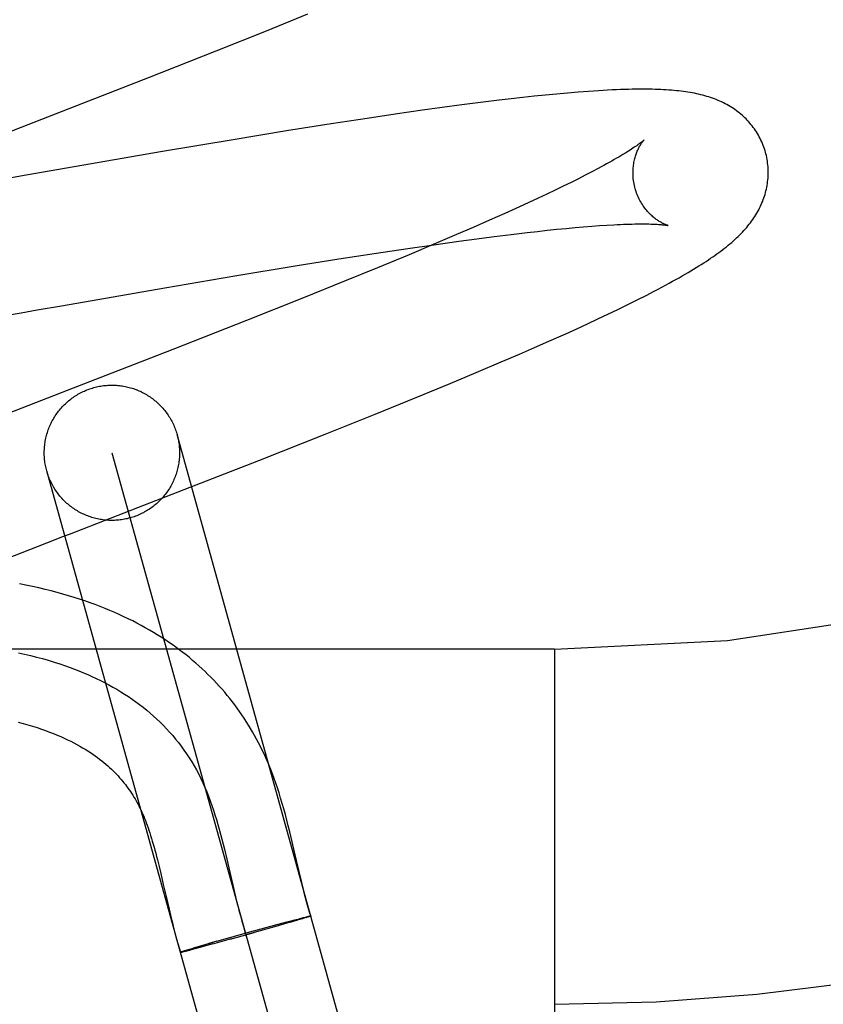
# Model space of a CAD drawing. Header units: inches. Extents: x 0 to 215, y 0 to 139.
# Tile 14 of 111: x 103.823 to 103.942, y 51.864 to 52.01. Entities that reach past the tile are written whole.
import ezdxf

# ---------------------------------------------------------------- set-up
doc = ezdxf.new("R2010")
doc.units = ezdxf.units.IN
doc.header["$LTSCALE"] = 11.804375
doc.header["$MEASUREMENT"] = 0
doc.linetypes.add('HIDDEN', pattern=[0.2, 0.1, -0.1])
doc.layers.add('DEFAULT_2', color=8, linetype='HIDDEN')

msp = doc.modelspace()

# ---------------------------------------------------------------- linework, layer by layer
at = {"layer": 'DEFAULT_2', "color": 8, "linetype": 'HIDDEN'}
for p, q in [((103.8597756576, 52.0081052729), (103.8659347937, 52.0106078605)), ((103.8523513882, 52.0051311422), (103.8597756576, 52.0081052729)), ((103.8425137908, 52.0012437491), (103.8523513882, 52.0051311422)), ((103.8245841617, 51.9942574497), (103.8425137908, 52.0012437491)), ((103.8993740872, 51.9984260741), (103.8976829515, 51.9982430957)), ((103.9010350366, 51.9985967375), (103.8993740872, 51.9984260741)), ((103.9026720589, 51.9987551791), (103.9010350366, 51.9985967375)), ((103.9042892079, 51.9989010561), (103.9026720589, 51.9987551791)), ((103.9058741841, 51.999032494), (103.9042892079, 51.9989010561)), ((103.8886659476, 51.9971427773), (103.8857958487, 51.9967576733)), ((103.8914634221, 51.99750359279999), (103.8886659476, 51.9971427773)), ((103.8941859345, 51.997838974), (103.8914634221, 51.99750359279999)), ((103.8959546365, 51.9980474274), (103.8941859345, 51.997838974)), ((103.8976829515, 51.9982430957), (103.8959546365, 51.9980474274)), ((103.878823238, 51.9957697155), (103.8746786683, 51.99515339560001)), ((103.8828533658, 51.996349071), (103.878823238, 51.9957697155)), ((103.8857958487, 51.9967576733), (103.8828533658, 51.996349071)), ((103.8144806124, 51.9903484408), (103.8245841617, 51.9942574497)), ((103.8693496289, 51.9943351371), (103.8627619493, 51.993290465)), ((103.8746786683, 51.99515339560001), (103.8693496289, 51.9943351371)), ((103.8627619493, 51.993290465), (103.8548511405, 51.9919973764)), ((103.8548511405, 51.9919973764), (103.8444098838, 51.9902421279)), ((103.8444098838, 51.9902421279), (103.8242789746, 51.9867613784)), ((103.8242789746, 51.9867613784), (103.8207229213, 51.9861392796)), ((103.906936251, 51.9867537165), (103.9059070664, 51.9862312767)), ((103.9079083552, 51.9872564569), (103.906936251, 51.9867537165)), ((103.9088219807, 51.9877384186), (103.9079083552, 51.9872564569)), ((103.9048224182, 51.9856902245), (103.9036833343, 51.98513126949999)), ((103.9059070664, 51.9862312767), (103.9048224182, 51.9856902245)), ((103.901245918, 51.9839621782), (103.8999500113, 51.983353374)), ((103.902490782, 51.9845550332), (103.901245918, 51.9839621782)), ((103.9036833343, 51.98513126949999), (103.902490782, 51.9845550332)), ((103.898604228, 51.98272920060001), (103.8972097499, 51.982090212)), ((103.8999500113, 51.983353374), (103.898604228, 51.98272920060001)), ((103.8950295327, 51.9811051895), (103.8927469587, 51.9800899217)), ((103.8972097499, 51.982090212), (103.8950295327, 51.9811051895)), ((103.8927469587, 51.9800899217), (103.8903662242, 51.9790460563)), ((103.9090433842, 51.9793069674), (103.9101327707, 51.9793777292)), ((103.8878917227, 51.9779752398), (103.8844541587, 51.9765082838)), ((103.8903662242, 51.9790460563), (103.8878917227, 51.9779752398)), ((103.8934787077, 51.9776955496), (103.8959539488, 51.9780034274)), ((103.8959539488, 51.9780034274), (103.8983258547, 51.9782843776)), ((103.8983258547, 51.9782843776), (103.8998474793, 51.9784563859)), ((103.8998474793, 51.9784563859), (103.9013198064, 51.97861596)), ((103.9013198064, 51.97861596), (103.9027414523, 51.9787629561)), ((103.9027414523, 51.9787629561), (103.9041111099, 51.97889727)), ((103.9041111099, 51.97889727), (103.9054274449, 51.9790188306)), ((103.9054274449, 51.9790188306), (103.9066891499, 51.9791276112)), ((103.9066891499, 51.9791276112), (103.9078949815, 51.9792236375)), ((103.9078949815, 51.9792236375), (103.9090433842, 51.9793069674)), ((103.8806951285, 51.9759272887), (103.8845399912, 51.9764852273)), ((103.8844541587, 51.9765082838), (103.8808683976, 51.97499987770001)), ((103.8845399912, 51.9764852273), (103.8882363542, 51.9770021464)), ((103.8882363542, 51.9770021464), (103.8909046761, 51.9773615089)), ((103.8909046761, 51.9773615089), (103.8934787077, 51.9776955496)), ((103.8705059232, 51.9743697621), (103.8756971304, 51.9751760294)), ((103.8756971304, 51.9751760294), (103.8806951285, 51.9759272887)), ((103.8808683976, 51.97499987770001), (103.876194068, 51.9730614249)), ((103.8640522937, 51.9733372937), (103.8705059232, 51.9743697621)), ((103.8551321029, 51.9718669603), (103.8640522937, 51.9733372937)), ((103.876194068, 51.9730614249), (103.8713259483, 51.9710703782)), ((103.8447726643, 51.97011282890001), (103.8551321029, 51.9718669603)), ((103.8713259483, 51.9710703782), (103.8652592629, 51.96862124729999)), ((103.8294666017, 51.9674629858), (103.8447726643, 51.97011282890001)), ((103.9159095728, 51.9689844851), (103.9171310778, 51.9696153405)), ((103.8652592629, 51.96862124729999), (103.8568522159, 51.9652732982)), ((103.9132108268, 51.967632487), (103.9146010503, 51.96832238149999)), ((103.9146010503, 51.96832238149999), (103.9159095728, 51.9689844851)), ((103.8211824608, 51.9660135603), (103.8235468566, 51.9664277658)), ((103.8235468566, 51.9664277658), (103.8259139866, 51.9668421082)), ((103.8259139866, 51.9668421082), (103.8294666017, 51.9674629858)), ((103.9102891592, 51.9662208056), (103.9117652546, 51.9669280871)), ((103.9117652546, 51.9669280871), (103.9132108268, 51.967632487)), ((103.8568522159, 51.9652732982), (103.8459626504, 51.9609941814)), ((103.9072410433, 51.9647929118), (103.9087839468, 51.965510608)), ((103.9087839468, 51.965510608), (103.9102891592, 51.9662208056)), ((103.9040382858, 51.9633317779), (103.905658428, 51.9640664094)), ((103.905658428, 51.9640664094), (103.9072410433, 51.9647929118)), ((103.8989669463, 51.9610824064), (103.9015414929, 51.9622156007)), ((103.9015414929, 51.9622156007), (103.9040382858, 51.9633317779)), ((103.8459626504, 51.9609941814), (103.8303360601, 51.9549221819)), ((103.8972080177, 51.9603173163), (103.8989669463, 51.9610824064)), ((103.8907940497, 51.9575796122), (103.8945070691, 51.9591551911)), ((103.8945070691, 51.9591551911), (103.8972080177, 51.9603173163)), ((103.8869611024, 51.9559759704), (103.8907940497, 51.9575796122)), ((103.8820144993, 51.9539350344), (103.8869611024, 51.9559759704)), ((103.875874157, 51.9514383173), (103.8820144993, 51.9539350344)), ((103.868470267, 51.94847059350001), (103.875874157, 51.9514383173)), ((103.8974744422, 51.7653576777), (103.8465778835, 51.948405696)), ((103.8586561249, 51.9445906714), (103.868470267, 51.94847059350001)), ((103.8369433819, 51.9457268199), (103.887838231, 51.7626849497)), ((103.8407580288, 51.93761473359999), (103.8586561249, 51.9445906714)), ((103.8782054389, 51.7599999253), (103.8273088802, 51.9430479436)), ((103.9023908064, 51.9167058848), (102.9023908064, 51.9167058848)), ((103.9023908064, 51.9167058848), (103.9023908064, 51.7917058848)), ((103.8638534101, 51.8871583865), (103.8634487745, 51.8888676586)), ((103.8535765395, 51.88714416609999), (103.853934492, 51.8856552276)), ((103.8436611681, 51.885578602), (103.8439078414, 51.8845844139)), ((103.853934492, 51.8856552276), (103.8549793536, 51.8811594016)), ((103.8439078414, 51.8845844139), (103.8441568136, 51.88354858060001)), ((103.8441568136, 51.88354858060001), (103.8445403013, 51.8819094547)), ((103.865009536, 51.8822062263), (103.8646288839, 51.8838121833)), ((103.8445403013, 51.8819094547), (103.8449454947, 51.88015497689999)), ((103.8549793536, 51.8811594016), (103.8553350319, 51.87966818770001)), ((103.8449454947, 51.88015497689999), (103.8453870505, 51.87826740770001)), ((103.8453870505, 51.87826740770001), (103.8457111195, 51.8769246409)), ((103.8608042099, 51.8758412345), (103.8628239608, 51.8763858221)), ((103.8633019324, 51.87632812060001), (103.8609808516, 51.8756617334)), ((103.862693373, 51.8763510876), (103.8640072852, 51.8766998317)), ((103.864385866, 51.8766452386), (103.8632599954, 51.87631602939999)), ((103.8639738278, 51.8766908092), (103.8648160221, 51.8769101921)), ((103.8650149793, 51.8768326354), (103.8643412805, 51.8766322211)), ((103.8647417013, 51.8768913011), (103.8652570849, 51.8770231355)), ((103.8653927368, 51.8769469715), (103.8649555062, 51.8768145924)), ((103.8652211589, 51.8770137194), (103.8655673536, 51.8771004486)), ((103.865636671, 51.87702202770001), (103.8653462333, 51.87693253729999)), ((103.8655215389, 51.8770894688), (103.8657511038, 51.8771458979)), ((103.8658176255, 51.8770782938), (103.8655995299, 51.8770102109)), ((103.8657175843, 51.8771373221), (103.8658843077, 51.8771779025)), ((103.8659430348, 51.8771182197), (103.8657799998, 51.8770668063)), ((103.8658522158, 51.87716978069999), (103.8660013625, 51.87720534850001)), ((103.8660192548, 51.8771433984), (103.865907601, 51.8771072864)), ((103.8661006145, 51.8771697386), (103.8660192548, 51.8771433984)), ((103.8661449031, 51.87718464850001), (103.8660690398, 51.8771597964)), ((103.8661850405, 51.87719841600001), (103.8661147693, 51.8771750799)), ((103.8662210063, 51.8772110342), (103.8661564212, 51.8771892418)), ((103.8661603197, 51.8772401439), (103.8662220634, 51.8772537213)), ((103.8662527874, 51.8772224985), (103.8661939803, 51.87720227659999)), ((103.8524494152, 51.8735173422), (103.8579004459, 51.8750449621)), ((103.8544243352, 51.87382941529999), (103.8579628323, 51.8748106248)), ((103.8609808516, 51.8756617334), (103.8567552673, 51.8744739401)), ((103.8579132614, 51.8750483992), (103.8609737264, 51.8758871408)), ((103.8613398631, 51.8757639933), (103.8609808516, 51.8756617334)), ((103.8616907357, 51.8758641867), (103.8615163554, 51.8758143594)), ((103.8498783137, 51.8727781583), (103.8515818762, 51.8732697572)), ((103.851862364, 51.8731307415), (103.8500785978, 51.872652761)), ((103.8524494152, 51.8735173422), (103.8512504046, 51.8731747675)), ((103.8517512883, 51.8733182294), (103.8519228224, 51.87336724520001)), ((103.8545839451, 51.873873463), (103.8518212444, 51.87311988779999)), ((103.8473265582, 51.8720075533), (103.8474225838, 51.8720393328)), ((103.8473687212, 51.87202245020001), (103.8474765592, 51.8720568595)), ((103.8474024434, 51.8719674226), (103.8475134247, 51.8719932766)), ((103.8474765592, 51.8720568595), (103.8475963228, 51.8720951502)), ((103.8475134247, 51.8719932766), (103.8476399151, 51.8720235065)), ((103.8475963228, 51.8720951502), (103.8478051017, 51.8721605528)), ((103.8476399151, 51.8720235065), (103.8478362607, 51.8720722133)), ((103.847732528, 51.87213846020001), (103.8480481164, 51.8722352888)), ((103.8477817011, 51.8720580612), (103.8480838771, 51.87213390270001)), ((103.8479659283, 51.8722105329), (103.8484237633, 51.8723489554)), ((103.8480225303, 51.8721178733), (103.848465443, 51.8722307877)), ((103.8483285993, 51.87232061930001), (103.8489726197, 51.8725124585)), ((103.8483947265, 51.8722121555), (103.8490572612, 51.8723833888)), ((103.8500239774, 51.8728206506), (103.8489726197, 51.8725124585)), ((103.8501191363, 51.8726631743), (103.8490212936, 51.8723744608))]:
    msp.add_line(p, q, dxfattribs=at)
for points in [[(103.9335753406, 51.9901481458), (103.9335095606, 51.9903752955), (103.9334255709, 51.9906419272), (103.9333348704, 51.990906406), (103.9332375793, 51.9911684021), (103.933133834, 51.991427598), (103.9330236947, 51.9916838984), (103.9329072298, 51.99193721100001), (103.9327846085, 51.99218724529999), (103.9326560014, 51.992433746), (103.9325215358, 51.99267656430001), (103.9323813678, 51.992915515), (103.9322356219, 51.9931505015), (103.9320844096, 51.9933814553), (103.9319279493, 51.9936081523), (103.9317664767, 51.9938303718), (103.9316000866, 51.9940481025), (103.9314288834, 51.9942613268), (103.9312530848, 51.99446989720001), (103.9310729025, 51.9946736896), (103.9308884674, 51.9948726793), (103.9306999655, 51.9950667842), (103.9305074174, 51.9952560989), (103.9303108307, 51.9954407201), (103.9301103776, 51.9956205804), (103.9299063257, 51.99579553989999), (103.929698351, 51.995965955), (103.929486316, 51.9961319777), (103.929269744, 51.9962939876), (103.929048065, 51.9964523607), (103.9288211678, 51.9966070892), (103.928588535, 51.9967584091), (103.9283506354, 51.9969058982), (103.9281075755, 51.9970494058), (103.9278599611, 51.9971885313), (103.9276083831, 51.9973229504), (103.9273531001, 51.99745256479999), (103.9270946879, 51.9975771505), (103.9268327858, 51.9976969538), (103.9265672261, 51.9978121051), (103.926297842, 51.9979227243), (103.9260243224, 51.9980289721), (103.9257467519, 51.9981308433), (103.9254649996, 51.9982284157), (103.9251792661, 51.9983216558), (103.9248897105, 51.9984105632), (103.9245962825, 51.9984952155), (103.9242989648, 51.9985756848), (103.9239977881, 51.9986520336), (103.9236928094, 51.9987243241), (103.9233839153, 51.9987926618), (103.9230710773, 51.9988571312), (103.9227540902, 51.9989178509), (103.9224328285, 51.9989749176), (103.9221070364, 51.9990284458), (103.9217765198, 51.9990785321), (103.9214410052, 51.9991252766), (103.9211004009, 51.999168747), (103.9207539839, 51.9992090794), (103.9204011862, 51.9992463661), (103.9200413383, 51.9992806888), (103.9196737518, 51.9993121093), (103.9192977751, 51.9993406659), (103.918912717, 51.9993663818), (103.9185178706, 51.9993892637), (103.9181124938, 51.9994093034), (103.9176958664, 51.9994264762), (103.9172672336, 51.999440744), (103.9168258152, 51.9994520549), (103.916370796, 51.9994603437), (103.915901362, 51.99946553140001), (103.9154166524, 51.9994675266), (103.9149158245, 51.9994662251), (103.9143979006, 51.99946150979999), (103.9138622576, 51.9994532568), (103.9133080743, 51.9994413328), (103.9127348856, 51.9994256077), (103.912142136, 51.999405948), (103.9115292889, 51.9993822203), (103.9108958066, 51.9993542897), (103.9102411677, 51.9993220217), (103.9095645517, 51.99928526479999), (103.9088663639, 51.9992439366), (103.9081460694, 51.9991979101), (103.9074060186, 51.9991472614), (103.9058741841, 51.999032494)], [(103.9156479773, 51.99198603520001), (103.9156394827, 51.9919778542), (103.9156237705, 51.9919630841), (103.9156002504, 51.9919415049), (103.9155684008, 51.9919129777), (103.9155276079, 51.9918772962), (103.9154774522, 51.99183443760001), (103.9154174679, 51.9917843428), (103.9153471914, 51.9917269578), (103.9152661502, 51.9916622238), (103.9151739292, 51.9915901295), (103.9150700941, 51.9915106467), (103.9149542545, 51.9914237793), (103.9148260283, 51.9913295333), (103.9146849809, 51.9912278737), (103.9145306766, 51.9911187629), (103.9143627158, 51.9910021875), (103.914180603, 51.9908780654), (103.9139841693, 51.9907465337), (103.9137731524, 51.9906076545), (103.913547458, 51.9904615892), (103.9133069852, 51.9903084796), (103.9130516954, 51.9901484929), (103.9127816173, 51.9899818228), (103.91249666, 51.9898085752), (103.9121968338, 51.98962890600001), (103.9118820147, 51.9894428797), (103.911552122, 51.98925057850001), (103.9112071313, 51.9890521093), (103.910847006, 51.9888475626), (103.9104718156, 51.9886370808), (103.9100816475, 51.9884208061), (103.9096765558, 51.9881988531), (103.9092566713, 51.98797136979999), (103.9088219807, 51.9877384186)], [(103.9143063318, 51.9847904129), (103.9142504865, 51.985001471), (103.9141933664, 51.98524335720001), (103.9141433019, 51.9854860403), (103.9141003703, 51.9857287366), (103.9140645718, 51.9859707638), (103.9140358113, 51.9862117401), (103.9140139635, 51.9864512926), (103.9139989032, 51.9866887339), (103.9139904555, 51.9869233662), (103.9139883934, 51.9871548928), (103.9139924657, 51.98738301), (103.9140023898, 51.9876071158), (103.9140178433, 51.9878266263), (103.9140384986, 51.9880412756), (103.9140640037, 51.988250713), (103.9140939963, 51.98845471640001), (103.9141281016, 51.9886530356), (103.9141659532, 51.9888455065), (103.9142071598, 51.98903186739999), (103.9142514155, 51.9892122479), (103.9142984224, 51.989386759), (103.9143478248, 51.9895552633), (103.9143992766, 51.989717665), (103.9144524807, 51.9898740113), (103.9145071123, 51.9900242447), (103.9145629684, 51.9901686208), (103.9146198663, 51.9903073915), (103.9146775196, 51.9904405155), (103.9147356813, 51.9905680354), (103.9147940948, 51.99068995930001), (103.9148524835, 51.99080625), (103.9149106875, 51.99091709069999), (103.9149685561, 51.99102265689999), (103.915025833, 51.991122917), (103.9150823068, 51.9912179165), (103.9151377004, 51.99130758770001), (103.9151917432, 51.99139188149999), (103.915244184, 51.9914707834), (103.9152947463, 51.9915442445), (103.915343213, 51.9916123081), (103.9153893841, 51.9916750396), (103.9154329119, 51.9917323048), (103.9154734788, 51.9917840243), (103.9155107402, 51.99183009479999), (103.9155443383, 51.9918704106), (103.9155739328, 51.9919048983), (103.9155991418, 51.9919334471), (103.915619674, 51.9919560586), (103.9156352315, 51.9919727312), (103.9156454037, 51.99198334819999), (103.9156498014, 51.9919878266)], [(103.9171310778, 51.9696153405), (103.9177110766, 51.9699197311), (103.9182715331, 51.9702171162), (103.9188131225, 51.9705077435), (103.9193364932, 51.970791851), (103.9198423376, 51.9710697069), (103.9203312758, 51.9713415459), (103.9208040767, 51.9716076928), (103.9212614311, 51.9718684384), (103.9217040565, 51.9721240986), (103.9221326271, 51.972374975), (103.9225478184, 51.9726213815), (103.9229502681, 51.9728636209), (103.9233406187, 51.9731020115), (103.9237194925, 51.9733368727), (103.9240874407, 51.9735684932), (103.924445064, 51.9737972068), (103.9247927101, 51.97402319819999), (103.9251307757, 51.9742466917), (103.9254596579, 51.9744679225), (103.9257797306, 51.9746871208), (103.9260914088, 51.9749045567), (103.9263950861, 51.9751204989), (103.9266911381, 51.9753352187), (103.9269799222, 51.9755489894), (103.9272618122, 51.9757621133), (103.9275371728, 51.9759749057), (103.9278063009, 51.9761876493), (103.9280695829, 51.976400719), (103.928327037, 51.9766142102), (103.9285787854, 51.9768283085), (103.9288249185, 51.9770431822), (103.9290655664, 51.9772590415), (103.9293007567, 51.9774760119), (103.9295305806, 51.97769428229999), (103.929754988, 51.977913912), (103.9299739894, 51.9781350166), (103.9301875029, 51.9783576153), (103.930395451, 51.9785817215), (103.9305978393, 51.97880743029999), (103.9307946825, 51.979034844), (103.930985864, 51.9792639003), (103.931171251, 51.97949449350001), (103.9313509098, 51.979726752), (103.9315247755, 51.9799606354), (103.931693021, 51.9801964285), (103.9318557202, 51.98043431), (103.9320129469, 51.9806744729), (103.9321648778, 51.9809173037), (103.9323111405, 51.9811623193), (103.932451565, 51.9814093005), (103.9325858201, 51.9816576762), (103.9327135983, 51.9819067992), (103.9328348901, 51.9821564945), (103.9329495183, 51.9824061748), (103.9330577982, 51.9826562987), (103.9331598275, 51.9829069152), (103.9332558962, 51.9831586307), (103.9333462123, 51.9834120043), (103.9334308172, 51.9836672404), (103.9335098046, 51.9839248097), (103.9335830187, 51.9841844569), (103.9336503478, 51.984446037), (103.9337117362, 51.9847096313), (103.9337671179, 51.9849753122), (103.9338163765, 51.9852429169), (103.9338594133, 51.98551236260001), (103.9338961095, 51.98578342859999), (103.9339263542, 51.98605587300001), (103.9339500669, 51.9863296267), (103.933967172, 51.9866046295), (103.9339775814, 51.9868805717), (103.9339812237, 51.9871571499), (103.9339780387, 51.98743424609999), (103.9339679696, 51.9877117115), (103.933950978, 51.98798930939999), (103.9339270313, 51.9882668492), (103.9338961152, 51.9885440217), (103.9338582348, 51.9888204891), (103.9338133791, 51.9890961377), (103.9337615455, 51.98937085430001), (103.9337027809, 51.9896442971), (103.9336371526, 51.9899161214), (103.9335753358, 51.9901481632)], [(103.9191456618, 51.9793254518), (103.9191588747, 51.9793225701), (103.9191700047, 51.9793200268), (103.9191721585, 51.9793195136), (103.9191657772, 51.9793211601), (103.9191513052, 51.9793250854), (103.9191291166, 51.9793314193), (103.9190996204, 51.9793402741), (103.9190630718, 51.97935180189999), (103.9190197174, 51.9793661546), (103.9189699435, 51.9793834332), (103.9189140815, 51.9794037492), (103.9188524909, 51.9794271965), (103.91878552, 51.97945386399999), (103.9187134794, 51.9794838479), (103.9186367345, 51.9795172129), (103.9185554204, 51.9795541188), (103.9184696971, 51.9795947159), (103.9183798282, 51.9796391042), (103.9182860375, 51.97968739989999), (103.9181885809, 51.97973970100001), (103.9180877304, 51.9797960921), (103.9179836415, 51.97985672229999), (103.9178765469, 51.97992169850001), (103.9177664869, 51.9799912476), (103.9176535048, 51.9800656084), (103.9175378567, 51.9801448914), (103.9174197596, 51.9802292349), (103.9172994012, 51.9803188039), (103.9171770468, 51.9804137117), (103.9170527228, 51.9805142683), (103.9169264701, 51.980620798), (103.9167985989, 51.9807334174), (103.9166693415, 51.9808523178), (103.9165390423, 51.9809775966), (103.9164080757, 51.98110932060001), (103.9162766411, 51.98124773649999), (103.9161449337, 51.9813931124), (103.9160134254, 51.9815454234), (103.915882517, 51.981704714), (103.9157526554, 51.9818709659), (103.9156242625, 51.9820441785), (103.9154978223, 51.9822242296), (103.9153737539, 51.9824110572), (103.9152526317, 51.9826043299), (103.9151350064, 51.98280368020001), (103.9150212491, 51.9830089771), (103.9149117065, 51.983220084), (103.9148068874, 51.9834364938), (103.9147072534, 51.9836576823), (103.9146131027, 51.9838833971), (103.9145247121, 51.9841133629), (103.9144424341, 51.984346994), (103.9143666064, 51.984583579), (103.9143063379, 51.9847903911)], [(103.9101327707, 51.9793777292), (103.9111617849, 51.97943614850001), (103.9116532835, 51.9794608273), (103.9121292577, 51.97948255), (103.9125895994, 51.9795013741), (103.9130341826, 51.9795173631), (103.9134629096, 51.9795305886), (103.9138756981, 51.9795411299), (103.9142724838, 51.9795490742), (103.914653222, 51.9795545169), (103.9150179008, 51.97955756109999), (103.9153664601, 51.9795583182), (103.915698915, 51.9795569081), (103.9160151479, 51.9795534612), (103.9163151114, 51.97954811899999), (103.9165987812, 51.97954103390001), (103.9168661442, 51.9795323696), (103.9171172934, 51.9795222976), (103.9173522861, 51.97951100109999), (103.9175713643, 51.9794986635), (103.9177747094, 51.9794854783), (103.91796262, 51.97947163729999), (103.9181353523, 51.97945734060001), (103.9182932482, 51.9794427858), (103.9184366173, 51.979428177), (103.9185658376, 51.9794137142), (103.9186812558, 51.97939960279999), (103.9187832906, 51.97938604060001), (103.9188723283, 51.9793732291), (103.9189488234, 51.9793613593), (103.9190132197, 51.9793506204), (103.9190659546, 51.9793411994), (103.9191074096, 51.9793332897), (103.9191382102, 51.9793270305), (103.9191456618, 51.9793254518)], [(103.8303360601, 51.9549221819), (103.8236137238, 51.9523221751), (103.8224963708, 51.95189022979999), (103.8213803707, 51.9514588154), (103.820265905, 51.9510279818), (103.8070772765, 51.9459211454)], [(103.8273088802, 51.9430479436), (103.8272541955, 51.9432530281), (103.827203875, 51.9434592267), (103.8271579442, 51.9436664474), (103.827116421, 51.9438745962), (103.827079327, 51.9440835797), (103.8270466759, 51.9442933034), (103.8270184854, 51.9445036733), (103.8269947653, 51.944714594), (103.8269755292, 51.944925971), (103.8269607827, 51.9451377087), (103.8269505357, 51.94534971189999), (103.8269447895, 51.945561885), (103.82694355, 51.9457741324), (103.8269468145, 51.9459863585), (103.8269545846, 51.94619846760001), (103.8269668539, 51.9464103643), (103.8269836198, 51.9466219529), (103.8270048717, 51.9468331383), (103.8270306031, 51.947043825), (103.8270607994, 51.9472539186), (103.8270954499, 51.9474633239), (103.8271345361, 51.947671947), (103.8271780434, 51.94787969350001), (103.8272259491, 51.9480864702), (103.8272782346, 51.9482921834), (103.8273348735, 51.94849674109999), (103.8273958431, 51.9487000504), (103.8274611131, 51.9489020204), (103.8275306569, 51.9491025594), (103.8276044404, 51.9493015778), (103.8276824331, 51.9494989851), (103.8277645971, 51.9496946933), (103.8278508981, 51.94988861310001), (103.8279412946, 51.9500806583), (103.8280357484, 51.9502707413), (103.8281342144, 51.9504587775), (103.8282366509, 51.95064468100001), (103.828343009, 51.95082836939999), (103.8284532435, 51.95100975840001), (103.8285673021, 51.9511887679), (103.8286851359, 51.95136531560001), (103.8288066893, 51.9515393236), (103.8289319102, 51.9517107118), (103.8290607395, 51.9518794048), (103.8291931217, 51.9520453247), (103.8293289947, 51.9522083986), (103.8294682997, 51.95236855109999), (103.8296109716, 51.9525257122), (103.8297569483, 51.9526798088), (103.8299061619, 51.9528307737), (103.8300585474, 51.9529785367), (103.8302140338, 51.9531230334), (103.8303725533, 51.95326419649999), (103.8305340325, 51.9534019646), (103.8306984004, 51.9535362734), (103.8308655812, 51.9536670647), (103.8310355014, 51.9537942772), (103.8312080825, 51.9539178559), (103.8313832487, 51.9540377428), (103.8315609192, 51.9541538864), (103.8317410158, 51.9542662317), (103.8319234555, 51.9543747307), (103.8321081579, 51.9544793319), (103.8322950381, 51.9545799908), (103.8324840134, 51.9546766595), (103.8326749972, 51.954769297), (103.8328679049, 51.95485785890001), (103.8330626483, 51.954942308), (103.8332591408, 51.95502260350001), (103.8334572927, 51.9550987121), (103.8336570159, 51.9551705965), (103.8338582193, 51.9552382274), (103.8340607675, 51.9553015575), (103.8342647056, 51.9553606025)], [(103.8342647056, 51.9553606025), (103.8344698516, 51.9554153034), (103.834676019, 51.95546561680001), (103.8348832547, 51.9555115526), (103.8350914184, 51.9555530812), (103.8353004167, 51.9555901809), (103.8355101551, 51.955622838), (103.8357205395, 51.9556510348), (103.8359314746, 51.9556747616), (103.8361428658, 51.9556940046), (103.8363546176, 51.9557087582), (103.8365666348, 51.9557190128), (103.8367788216, 51.9557247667), (103.8369910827, 51.95572601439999), (103.8372033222, 51.9557227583), (103.8374154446, 51.9557149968), (103.8376273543, 51.95570273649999), (103.8378389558, 51.95568597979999), (103.8380501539, 51.9556647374), (103.8382608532, 51.95563901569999), (103.838470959, 51.9556088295), (103.8386803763, 51.9555741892), (103.8388890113, 51.9555351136), (103.8390967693, 51.9554916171), (103.8393035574, 51.9554437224), (103.8395092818, 51.9553914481), (103.8397138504, 51.9553348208), (103.8399171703, 51.9552738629), (103.8401191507, 51.95520860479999), (103.8403196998, 51.95513907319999), (103.8405187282, 51.9550653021), (103.840716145, 51.954987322), (103.8409118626, 51.9549051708), (103.8411057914, 51.9548188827), (103.8412978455, 51.9547284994), (103.8414879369, 51.95463405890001), (103.8416759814, 51.9545356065), (103.8418618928, 51.9544331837), (103.8420455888, 51.9543268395), (103.8422269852, 51.9542166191), (103.8424060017, 51.9541025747), (103.8425825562, 51.9539847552), (103.8427565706, 51.9538632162), (103.842927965, 51.95373801), (103.8430966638, 51.9536091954), (103.8432625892, 51.953476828), (103.8434256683, 51.95334097), (103.8435858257, 51.9532016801), (103.8437429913, 51.9530590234), (103.8438970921, 51.9529130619), (103.8440480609, 51.9527638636), (103.8441958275, 51.9526114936), (103.8443403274, 51.95245602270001), (103.8444814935, 51.9522975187), (103.8446192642, 51.95213605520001), (103.8447535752, 51.95197170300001), (103.8448843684, 51.9518045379), (103.8450115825, 51.95163463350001), (103.8451351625, 51.95146206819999), (103.8452550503, 51.9512869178), (103.8453711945, 51.9511092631), (103.84548354, 51.9509291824), (103.8455920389, 51.9507467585), (103.8456966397, 51.950562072), (103.8457972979, 51.9503752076), (103.8458939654, 51.9501862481), (103.8459866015, 51.94999528), (103.8460751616, 51.949802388), (103.8461596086, 51.9496076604), (103.8462399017, 51.9494111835), (103.8463160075, 51.9492130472), (103.8463878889, 51.9490133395), (103.8464555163, 51.94881215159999), (103.8465188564, 51.948609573), (103.8465778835, 51.948405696)], [(103.8465778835, 51.948405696), (103.8466325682, 51.9482006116), (103.8466828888, 51.9479944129), (103.8467288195, 51.9477871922), (103.8467703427, 51.94757904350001), (103.8468074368, 51.9473700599), (103.8468400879, 51.9471603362), (103.8468682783, 51.94694996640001), (103.8468919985, 51.9467390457), (103.8469112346, 51.9465276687), (103.846925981, 51.946315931), (103.8469362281, 51.9461039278), (103.8469419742, 51.9458917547), (103.8469432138, 51.94567950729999), (103.8469399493, 51.9454672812), (103.8469321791, 51.9452551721), (103.8469199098, 51.9450432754), (103.846903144, 51.9448316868), (103.846881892, 51.9446205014), (103.8468561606, 51.9444098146), (103.8468259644, 51.9441997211), (103.8467913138, 51.9439903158), (103.8467522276, 51.94378169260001), (103.8467087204, 51.9435739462), (103.8466608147, 51.9433671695), (103.8466085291, 51.9431614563), (103.8465518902, 51.94295689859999), (103.8464909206, 51.9427535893), (103.8464256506, 51.9425516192), (103.8463561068, 51.9423510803), (103.8462823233, 51.9421520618), (103.8462043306, 51.9419546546), (103.8461221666, 51.9417589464), (103.8460358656, 51.9415650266), (103.8459454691, 51.9413729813), (103.8458510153, 51.9411828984), (103.8457525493, 51.9409948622), (103.8456501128, 51.9408089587), (103.8455437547, 51.9406252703), (103.8454335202, 51.9404438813), (103.8453194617, 51.9402648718), (103.8452016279, 51.9400883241), (103.8450800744, 51.93991431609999), (103.8449548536, 51.9397429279), (103.8448260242, 51.9395742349), (103.844693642, 51.939408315), (103.844557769, 51.9392452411), (103.844418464, 51.9390850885), (103.8442757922, 51.9389279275), (103.8441298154, 51.9387738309), (103.8439806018, 51.938622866), (103.8438282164, 51.938475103), (103.8436727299, 51.9383306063), (103.8435142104, 51.9381894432), (103.8433527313, 51.9380516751), (103.8431883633, 51.9379173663), (103.8430211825, 51.937786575), (103.8428512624, 51.9376593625), (103.8426786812, 51.9375357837), (103.842503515, 51.9374158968), (103.8423258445, 51.9372997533), (103.842145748, 51.937187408), (103.8419633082, 51.93707890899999), (103.8417786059, 51.9369743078), (103.8415917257, 51.9368736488), (103.8414027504, 51.9367769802), (103.8412117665, 51.9366843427), (103.8410188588, 51.9365957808), (103.8408241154, 51.9365113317), (103.8406276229, 51.9364310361), (103.840429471, 51.9363549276), (103.8402297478, 51.9362830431), (103.8400285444, 51.93621541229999), (103.8398259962, 51.9361520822), (103.8396220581, 51.9360930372)], [(103.8396220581, 51.9360930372), (103.8394169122, 51.9360383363), (103.8392107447, 51.9359880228), (103.839003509, 51.935942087), (103.8387953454, 51.9359005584), (103.838586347, 51.9358634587), (103.8383766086, 51.9358308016), (103.8381662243, 51.9358026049), (103.8379552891, 51.9357788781), (103.8377438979, 51.93575963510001), (103.8375321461, 51.93574488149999), (103.837320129, 51.93573462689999), (103.8371079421, 51.9357288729), (103.8368956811, 51.9357276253), (103.8366834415, 51.9357308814), (103.8364713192, 51.9357386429), (103.8362594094, 51.9357509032), (103.8360478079, 51.93576765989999), (103.8358366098, 51.9357889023), (103.8356259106, 51.9358146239), (103.8354158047, 51.9358448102), (103.8352063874, 51.9358794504), (103.8349977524, 51.9359185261), (103.8347899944, 51.9359620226), (103.8345832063, 51.9360099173), (103.834377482, 51.9360621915), (103.8341729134, 51.93611881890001), (103.8339695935, 51.9361797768), (103.833767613, 51.9362450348), (103.8335670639, 51.93631456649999), (103.8333680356, 51.9363883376), (103.8331706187, 51.9364663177), (103.8329749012, 51.93654846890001), (103.8327809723, 51.936634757), (103.8325889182, 51.9367251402), (103.8323988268, 51.9368195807), (103.8322107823, 51.93691803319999), (103.8320248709, 51.9370204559), (103.8318411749, 51.93712680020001), (103.8316597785, 51.9372370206), (103.831480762, 51.937351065), (103.8313042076, 51.9374688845), (103.8311301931, 51.9375904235), (103.8309587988, 51.9377156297), (103.8307901, 51.9378444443), (103.8306241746, 51.9379768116), (103.8304610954, 51.9381126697), (103.830300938, 51.9382519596), (103.8301437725, 51.9383946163), (103.8299896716, 51.9385405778), (103.8298387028, 51.938689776), (103.8296909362, 51.93884214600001), (103.8295464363, 51.938997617), (103.8294052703, 51.9391561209), (103.8292674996, 51.93931758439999), (103.8291331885, 51.9394819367), (103.8290023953, 51.9396491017), (103.8288751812, 51.9398190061), (103.8287516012, 51.93999157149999), (103.8286317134, 51.9401667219), (103.8285155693, 51.9403443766), (103.8284032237, 51.94052445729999), (103.8282947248, 51.9407068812), (103.828190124, 51.94089156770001), (103.8280894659, 51.9410784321), (103.8279927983, 51.9412673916), (103.8279001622, 51.9414583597), (103.8278116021, 51.9416512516), (103.8277271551, 51.94184597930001), (103.827646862, 51.9420424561), (103.8275707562, 51.9422405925), (103.8274988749, 51.9424403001), (103.8274312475, 51.9426414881), (103.8273679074, 51.9428440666), (103.8273088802, 51.9430479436)], [(103.812117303, 51.9265265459), (103.8284381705, 51.9328486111), (103.8295507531, 51.9332787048), (103.8306653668, 51.9337095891), (103.8407580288, 51.93761473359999)], [(103.8634487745, 51.8888676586), (103.8632401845, 51.8897234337), (103.8630270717, 51.8905755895), (103.8628092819, 51.8914210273), (103.8625867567, 51.892256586), (103.8623595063, 51.8930794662), (103.8621277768, 51.8938867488), (103.8618918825, 51.89467577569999), (103.8616523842, 51.8954437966), (103.861410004, 51.89618837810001), (103.8611657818, 51.8969067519), (103.8609205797, 51.897597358), (103.8606763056, 51.8982563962), (103.8604320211, 51.89888815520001), (103.8601883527, 51.8994926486), (103.859941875, 51.90007951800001), (103.8596903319, 51.9006544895), (103.8594336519, 51.9012182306), (103.859169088, 51.9017770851), (103.8588978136, 51.9023286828), (103.858619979, 51.90287296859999), (103.8583357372, 51.9034098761), (103.858045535, 51.9039388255), (103.8577487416, 51.90446119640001), (103.8574448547, 51.9049779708), (103.8571336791, 51.9054895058), (103.8568146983, 51.9059966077), (103.8564882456, 51.90649869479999), (103.8561544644, 51.9069955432), (103.8558134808, 51.9074869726), (103.8554655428, 51.9079726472), (103.855110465, 51.9084528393), (103.8547481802, 51.9089276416), (103.8543785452, 51.90939723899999), (103.8540013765, 51.9098618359), (103.8536166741, 51.9103213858), (103.8532243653, 51.9107759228), (103.8528244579, 51.9112253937), (103.8524169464, 51.9116697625), (103.8520017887, 51.9121090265), (103.8515789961, 51.9125431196), (103.8511484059, 51.9129721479), (103.8507099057, 51.9133961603), (103.8502633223, 51.9138152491), (103.8498084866, 51.9142294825), (103.8493452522, 51.9146388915), (103.8488734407, 51.9150435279), (103.8483928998, 51.9154434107), (103.8479034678, 51.9158385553), (103.8474049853, 51.9162289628), (103.8468973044, 51.9166146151), (103.8463802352, 51.91699551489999), (103.8458536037, 51.9173716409), (103.8453172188, 51.9177429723), (103.844770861, 51.91810949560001), (103.8442143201, 51.918471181), (103.8436473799, 51.9188279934), (103.8430698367, 51.91917988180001), (103.8424815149, 51.9195267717), (103.8418821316, 51.9198686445), (103.8412714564, 51.92020544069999), (103.8406491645, 51.9205371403), (103.8400149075, 51.9208637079), (103.8393683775, 51.9211850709), (103.8387092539, 51.9215011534), (103.8380372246, 51.92181186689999), (103.8373520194, 51.9221170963), (103.8366532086, 51.9224167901), (103.835940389, 51.9227108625), (103.83521314, 51.9229992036), (103.8344710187, 51.9232816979), (103.8337136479, 51.9235581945), (103.8329406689, 51.9238285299), (103.8321515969, 51.9240925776), (103.8313459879, 51.92435017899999), (103.8305233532, 51.9246011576), (103.8296832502, 51.9248453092), (103.8288250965, 51.9250824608), (103.827948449, 51.9253123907), (103.8270524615, 51.92553496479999), (103.8261362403, 51.9257500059), (103.8251994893, 51.9259571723), (103.8242413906, 51.9261562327), (103.8232626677, 51.926346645)], [(103.8231379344, 51.9161718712), (103.8240338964, 51.9159725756), (103.8249225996, 51.9157614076), (103.8258037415, 51.9155381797), (103.8266770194, 51.9153027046), (103.827542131, 51.9150547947), (103.8283987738, 51.91479426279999), (103.8292466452, 51.9145209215), (103.8300854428, 51.9142345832), (103.8307537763, 51.9139945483), (103.8314158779, 51.91374587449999), (103.8320715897, 51.9134884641), (103.8327207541, 51.9132222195), (103.8333632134, 51.9129470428), (103.8339988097, 51.9126628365), (103.8346273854, 51.9123695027), (103.8352487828, 51.9120669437), (103.8358628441, 51.9117550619), (103.8364694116, 51.9114337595), (103.8370683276, 51.9111029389), (103.8376594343, 51.9107625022), (103.838242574, 51.91041235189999), (103.838817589, 51.9100523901), (103.8393843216, 51.9096825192), (103.839942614, 51.9093026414), (103.8404923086, 51.90891265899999), (103.8410332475, 51.9085124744), (103.841565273, 51.9081019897), (103.8420882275, 51.90768110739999), (103.8426019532, 51.9072497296), (103.8431062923, 51.9068077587), (103.8436010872, 51.906355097), (103.8440861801, 51.9058916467), (103.8445614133, 51.9054173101), (103.845026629, 51.9049319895), (103.8454816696, 51.90443558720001), (103.8459263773, 51.9039280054), (103.8463605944, 51.9034091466), (103.8467841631, 51.9028789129), (103.8471969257, 51.9023372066), (103.8475987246, 51.90178393), (103.8479894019, 51.9012189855), (103.8483687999, 51.90064227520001), (103.848736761, 51.9000537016), (103.8490931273, 51.8994531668), (103.8494377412, 51.8988405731), (103.849770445, 51.8982158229), (103.8500910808, 51.8975788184), (103.850399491, 51.896929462), (103.8506955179, 51.8962676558), (103.8509691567, 51.895617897), (103.85123178, 51.8949571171), (103.8514840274, 51.894285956), (103.8517265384, 51.8936050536), (103.8519599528, 51.89291505), (103.85218491, 51.892216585), (103.8524020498, 51.8915102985), (103.8526120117, 51.8907968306), (103.8528154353, 51.8900768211), (103.8530129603, 51.8893509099), (103.8532052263, 51.8886197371), (103.8533928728, 51.8878839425), (103.8535765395, 51.88714416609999)], [(103.8230858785, 51.90591222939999), (103.8238232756, 51.9057164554), (103.8245353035, 51.9055154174), (103.8252221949, 51.9053096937), (103.8258846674, 51.9050997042), (103.8265231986, 51.9048859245), (103.8271388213, 51.9046686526), (103.8277324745, 51.9044481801), (103.8283048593, 51.9042248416), (103.8288568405, 51.9039988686), (103.8293888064, 51.9037706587), (103.8299013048, 51.9035405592), (103.8303949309, 51.9033088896), (103.8308700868, 51.9030760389), (103.8313278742, 51.9028420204), (103.8317691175, 51.9026069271), (103.8321948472, 51.9023706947), (103.8326061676, 51.902133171), (103.8330036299, 51.9018944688), (103.8333879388, 51.9016545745), (103.8337595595, 51.9014135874), (103.8341189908, 51.90117156), (103.8344667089, 51.90092853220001), (103.8348032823, 51.9006844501), (103.835128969, 51.9004394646), (103.8354441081, 51.9001936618), (103.8357489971, 51.8999471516), (103.8360439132, 51.8997000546), (103.8363291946, 51.8994524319), (103.8366051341, 51.8992043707), (103.8368721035, 51.8989558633), (103.8371304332, 51.8987069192), (103.8373805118, 51.8984574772), (103.8376226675, 51.898207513), (103.8378573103, 51.8979568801), (103.8380848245, 51.8977054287), (103.8383054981, 51.897453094), (103.8385196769, 51.8971997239), (103.8387274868, 51.8969453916), (103.8389290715, 51.8966901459), (103.8391247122, 51.8964338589), (103.8393143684, 51.8961768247), (103.8394990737, 51.8959178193), (103.8396793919, 51.8956561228), (103.8398563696, 51.8953901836), (103.840031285, 51.895117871), (103.8402035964, 51.8948397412), (103.8403740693, 51.8945542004), (103.8405400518, 51.8942654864), (103.8406997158, 51.89397701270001), (103.8408521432, 51.8936909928), (103.8409950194, 51.8934127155), (103.8411313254, 51.8931373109), (103.8412622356, 51.8928629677), (103.8413898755, 51.8925854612), (103.8415171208, 51.8922981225), (103.8416441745, 51.8919997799), (103.8417728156, 51.89168567), (103.8419021, 51.8913575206), (103.8420312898, 51.89101687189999), (103.8421602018, 51.8906640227), (103.8422884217, 51.8903000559), (103.8424159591, 51.8899249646), (103.842542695, 51.8895391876), (103.8426687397, 51.8891425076), (103.8427941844, 51.8887348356), (103.8429191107, 51.8883161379), (103.8430436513, 51.8878861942), (103.8431677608, 51.8874454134), (103.8432914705, 51.8869940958), (103.8434148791, 51.8865323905), (103.8435380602, 51.8860605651), (103.8436611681, 51.885578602)], [(103.8646288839, 51.8838121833), (103.8642449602, 51.8854683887), (103.8638534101, 51.8871583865)], [(103.8663460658, 51.8772674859), (103.8661671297, 51.8778496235), (103.8659712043, 51.8785168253), (103.8657763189, 51.87921078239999), (103.865582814, 51.87992877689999), (103.8653908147, 51.8806680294), (103.8651998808, 51.8814275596), (103.865009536, 51.8822062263)], [(103.8553350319, 51.87966818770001), (103.8555171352, 51.878926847), (103.8557238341, 51.8781074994), (103.8559359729, 51.87729359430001), (103.8561544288, 51.8764860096), (103.8563800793, 51.875685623), (103.8566138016, 51.8748933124), (103.8568564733, 51.8741099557)], [(103.8457111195, 51.8769246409), (103.8458847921, 51.8762249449), (103.846067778, 51.8755047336), (103.8462614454, 51.8747629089), (103.8464673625, 51.8739982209), (103.8466871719, 51.8732098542), (103.8469229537, 51.8723964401), (103.8470695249, 51.8719074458)], [(103.8659710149, 51.8771977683), (103.8660537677, 51.8772173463), (103.8661020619, 51.8772281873), (103.866146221, 51.877237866), (103.8661862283, 51.8772463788)], [(103.8661974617, 51.8772478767), (103.8662537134, 51.8772598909), (103.8662811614, 51.8772648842), (103.8663043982, 51.8772686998), (103.8663234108, 51.87727133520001), (103.8663381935, 51.8772727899), (103.866348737, 51.87727306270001), (103.8663550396, 51.8772721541), (103.8663570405, 51.8772705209)], [(103.8663460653, 51.8772674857), (103.8663455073, 51.8772653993), (103.8663411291, 51.8772615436), (103.8663325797, 51.8772565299), (103.8663198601, 51.87725035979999), (103.8663029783, 51.8772430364), (103.8662819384, 51.8772345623), (103.8662567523, 51.8772249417), (103.8662274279, 51.877214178)], [(103.8662304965, 51.8772544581), (103.8662594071, 51.8772598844), (103.8662841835, 51.8772641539), (103.8663048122, 51.8772672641), (103.8663212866, 51.8772692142), (103.8663335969, 51.8772700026), (103.8663417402, 51.8772696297), (103.8663457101, 51.87726809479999)], [(103.8663570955, 51.8772700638), (103.8663549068, 51.87726679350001), (103.8663484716, 51.8772623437), (103.8663377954, 51.87725671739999), (103.8663228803, 51.8772499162), (103.8663037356, 51.8772419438), (103.8662803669, 51.8772328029), (103.8662527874, 51.8772224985)], [(103.8471736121, 51.8719554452), (103.8471466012, 51.8719453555), (103.8471236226, 51.8719363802), (103.8471046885, 51.8719285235), (103.8470898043, 51.8719217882), (103.8470789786, 51.8719161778), (103.8470722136, 51.871911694), (103.8470695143, 51.8719083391)], [(103.8470708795, 51.8719061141), (103.8470763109, 51.8719050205), (103.8470858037, 51.8719050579), (103.8470993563, 51.8719062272), (103.8471169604, 51.871908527), (103.847138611, 51.87191195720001), (103.8471642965, 51.8719165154), (103.8471940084, 51.8719222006), (103.8472616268, 51.8719374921)], [(103.8470880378, 51.8719127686), (103.8470892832, 51.87191562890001), (103.8470946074, 51.8719197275), (103.8471040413, 51.8719249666), (103.8471175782, 51.8719313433), (103.847135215, 51.87193885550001), (103.8471569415, 51.87194749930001), (103.8471827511, 51.87195727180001), (103.8472126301, 51.871968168), (103.8472465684, 51.8719801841), (103.847284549, 51.8719933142), (103.8473265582, 51.8720075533)], [(103.8472260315, 51.8719301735), (103.8471944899, 51.8719239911), (103.8471670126, 51.8719189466), (103.8471436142, 51.8719150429), (103.8471243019, 51.87191228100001), (103.8471090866, 51.8719106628), (103.8470979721, 51.8719101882), (103.8470909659, 51.8719108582), (103.8470880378, 51.8719127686)], [(103.8472277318, 51.8719290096), (103.8472654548, 51.8719369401), (103.8473071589, 51.8719459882), (103.8473528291, 51.87195615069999), (103.8474441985, 51.8719780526)]]:
    msp.add_lwpolyline(points, dxfattribs=at)
for radius, start in [(0.375, 270), (0.3125, 270), (0.3025, 269.999999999), (0.25, 270)]:
    msp.add_arc((103.9023908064, 52.1667058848), radius, start, 360, dxfattribs=at)

doc.saveas('drawing.dxf')
